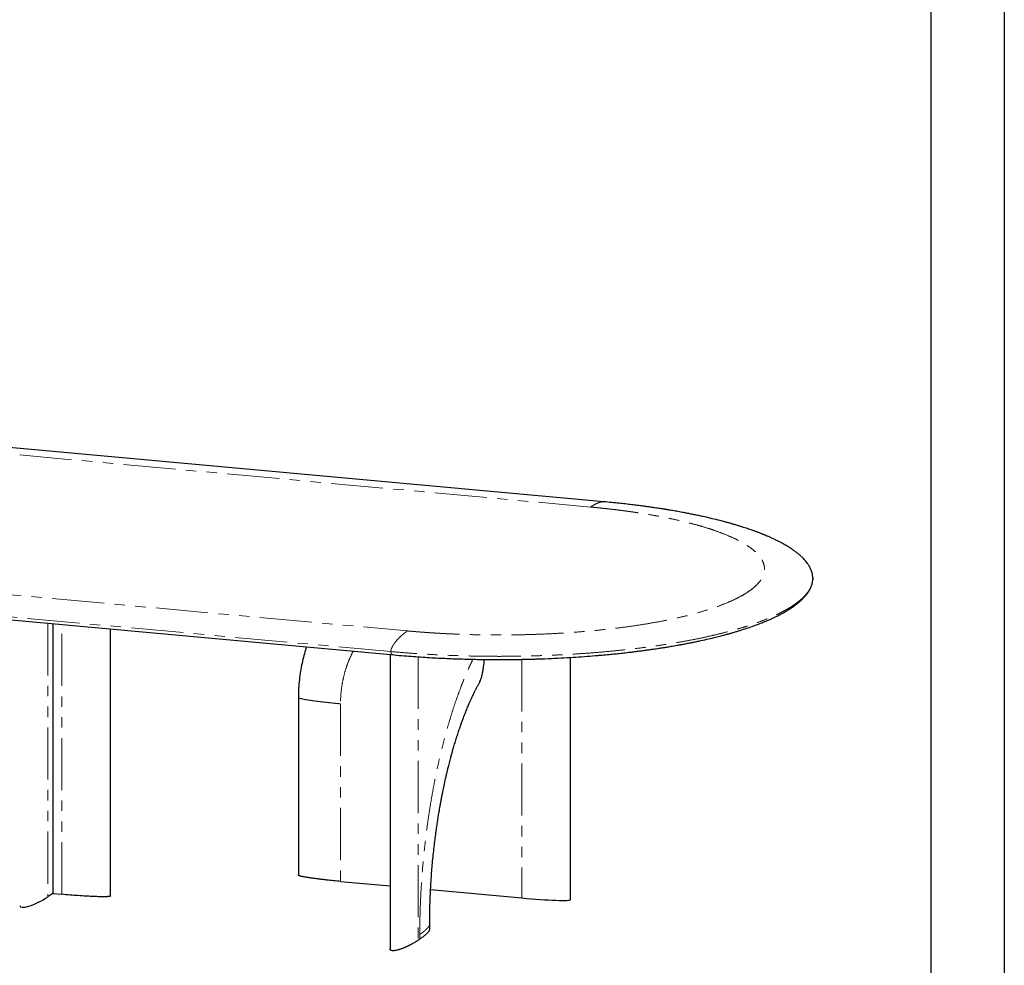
# Model space of a CAD drawing. Header units: millimetres. Extents: x -2064 to 15610, y -1415 to 32635.
# Tile 52 of 61: x 12447 to 14246, y 21283 to 23012. Entities that reach past the tile are written whole.
import ezdxf

# ---------------------------------------------------------------- set-up
doc = ezdxf.new("R2010")
doc.units = ezdxf.units.MM
doc.header["$LTSCALE"] = 15
doc.linetypes.add('SLD-Phantom', pattern=[12.7, 6.35, -1.27, 1.27, -1.27, 1.27, -1.27])
doc.linetypes.add('SLD-Solid', pattern=[0])
doc.layers.get('Defpoints').update_dxf_attribs({"color": 124})

msp = doc.modelspace()

# ---------------------------------------------------------------- linework, layer by layer
at = {"color": 8, "linetype": 'SLD-Phantom', "lineweight": 18}
for p, q in [((13489.973, 22120.61), (12081.909, 22249.199)), ((11747.338, 22022.617), (13155.402, 21894.029)), ((13124.987, 21856.338), (11716.923, 21984.926)), ((12497.775, 21908.034), (12497.775, 21407.746)), ((12523.465, 21412.413), (12523.465, 21905.688)), ((13174.854, 21846.728), (13174.854, 21328.382)), ((13364.299, 21842.12), (13364.299, 21405.754)), ((13032.989, 21760.77), (13032.989, 21436.01)), ((13177.896, 21330.441), (13177.896, 21338.988))]:
    msp.add_line(p, q, dxfattribs=at)
at = {"color": 7, "linetype": 'SLD-Solid', "lineweight": 25}
for p, q in [((12506.899, 21907.201), (12506.899, 21413.926)), ((13453.432, 21402.631), (13453.432, 21845.635)), ((12956.024, 21772.102), (12956.024, 21447.342)), ((13032.989, 21436.01), (13123.656, 21427.73)), ((13197.655, 21420.972), (13364.299, 21405.754)), ((12506.899, 21413.926), (12497.775, 21407.746)), ((12506.899, 21413.926), (12523.465, 21412.413)), ((13195.962, 21349.207), (13195.962, 21357.754)), ((13177.896, 21330.441), (13174.854, 21328.382))]:
    msp.add_line(p, q, dxfattribs=at)
msp.add_lwpolyline([(6907.528, 25546.967), (14111.768, 25546.967), (14111.768, 20544.089), (6907.528, 20544.089)], close=True)
at = {"color": 7, "linetype": 'SLD-Solid', "lineweight": 25, "flags": 128}
for points in [[(13514.475, 22130.238), (12781.56, 22197.17), (12106.411, 22258.827)], [(11722.836, 21978.804), (12370.622, 21919.646), (13130.9, 21850.215)], [(12612.597, 21409.32), (12612.597, 21676.144), (12612.597, 21897.548)]]:
    msp.add_lwpolyline(points, dxfattribs=at)
at = {"color": 7, "linetype": 'SLD-Solid', "lineweight": 25}
for centre, major_axis, ratio, start_param, end_param in [((12481.209, 21409.259), (34.307, 18.735), 0.25343159, 3.00676902, 5.07358485), ((13370.382, 21409.873), (83.049, -7.265), 0.05571721, 4.64395112, 6.28516572)]:
    msp.add_ellipse(centre, major_axis=major_axis, ratio=ratio, start_param=start_param, end_param=end_param, dxfattribs=at)
at = {"color": 8, "linetype": 'SLD-Phantom', "lineweight": 18}
for points, knots in [([(13155.402, 21894.029), (13156.053, 21893.97), (13157.353, 21893.851), (13159.308, 21893.676), (13161.264, 21893.504), (13163.223, 21893.333), (13165.183, 21893.164), (13167.146, 21892.998), (13169.112, 21892.834), (13171.079, 21892.672), (13173.049, 21892.512), (13175.021, 21892.354), (13176.995, 21892.198), (13178.971, 21892.044), (13180.95, 21891.893), (13182.93, 21891.743), (13184.913, 21891.596), (13186.899, 21891.451), (13188.886, 21891.308), (13190.876, 21891.167), (13192.868, 21891.028), (13194.862, 21890.892), (13196.858, 21890.757), (13198.857, 21890.625), (13200.858, 21890.495), (13202.861, 21890.367), (13204.866, 21890.241), (13206.873, 21890.117), (13208.883, 21889.996), (13210.895, 21889.876), (13212.909, 21889.759), (13214.926, 21889.643), (13216.944, 21889.53), (13218.965, 21889.419), (13220.988, 21889.31), (13223.013, 21889.204), (13225.041, 21889.099), (13227.071, 21888.997), (13229.103, 21888.896), (13231.137, 21888.798), (13233.173, 21888.702), (13235.212, 21888.608), (13237.253, 21888.516), (13239.296, 21888.427), (13241.341, 21888.339), (13243.389, 21888.254), (13245.438, 21888.17), (13254.657, 21887.806), (13271.094, 21887.266), (13294.833, 21886.781), (13318.64, 21886.587), (13342.475, 21886.684), (13366.263, 21887.07), (13389.927, 21887.745), (13413.429, 21888.71), (13439.315, 21890.101), (13467.398, 21892.031), (13497.408, 21894.631), (13526.666, 21897.716), (13555.058, 21901.267), (13582.451, 21905.273), (13608.728, 21909.718), (13633.789, 21914.578), (13657.513, 21919.837), (13679.797, 21925.472), (13700.564, 21931.454), (13719.707, 21937.763), (13737.142, 21944.37), (13752.817, 21951.245), (13766.644, 21958.361), (13778.561, 21965.688), (13788.541, 21973.191), (13796.519, 21980.841), (13802.46, 21988.605), (13806.363, 21996.449), (13808.186, 22004.339), (13807.923, 22012.242), (13805.597, 22020.124), (13801.196, 22027.951), (13794.737, 22035.69), (13786.273, 22043.307), (13775.816, 22050.771), (13763.412, 22058.047), (13749.134, 22065.108), (13733.024, 22071.92), (13716.636, 22077.911), (13700.522, 22083.137), (13685.116, 22087.655), (13668.833, 22091.979), (13651.702, 22096.101), (13633.785, 22100.012), (13615.131, 22103.695), (13595.77, 22107.146), (13581.252, 22109.473), (13572.081, 22110.853), (13568.511, 22111.38), (13564.926, 22111.899), (13561.324, 22112.41), (13557.708, 22112.913), (13554.076, 22113.408), (13550.429, 22113.895), (13546.766, 22114.375), (13543.088, 22114.846), (13539.394, 22115.309), (13535.685, 22115.765), (13531.961, 22116.212), (13528.221, 22116.652), (13524.465, 22117.084), (13520.695, 22117.507), (13516.909, 22117.923), (13513.107, 22118.331), (13509.29, 22118.731), (13505.458, 22119.123), (13501.61, 22119.507), (13497.747, 22119.883), (13493.869, 22120.252), (13491.272, 22120.491), (13489.973, 22120.61)], [0, 0, 0, 0, 0.00136296, 0.00272537, 0.00408726, 0.00544866, 0.00680958, 0.00817006, 0.00953012, 0.01088979, 0.01224908, 0.01360803, 0.01496665, 0.01632498, 0.01768303, 0.01904083, 0.02039842, 0.0217558, 0.02311301, 0.02447008, 0.02582702, 0.02718386, 0.02854063, 0.02989734, 0.03125404, 0.03261073, 0.03396745, 0.03532422, 0.03668107, 0.03803802, 0.03939509, 0.04075231, 0.04210971, 0.04346731, 0.04482513, 0.0461832, 0.04754154, 0.04890019, 0.05025916, 0.05161847, 0.05297816, 0.05433825, 0.05569876, 0.05705972, 0.05842114, 0.05978307, 0.06114552, 0.06250851, 0.07815264, 0.09375922, 0.10936601, 0.12501079, 0.14065493, 0.1562615, 0.17186829, 0.18751307, 0.20836009, 0.22916269, 0.25001047, 0.27085749, 0.29166009, 0.31250787, 0.33335488, 0.35415749, 0.37500527, 0.39585228, 0.41665489, 0.43750267, 0.45834968, 0.47915228, 0.50000007, 0.52084708, 0.54164968, 0.56249747, 0.58334448, 0.60414708, 0.62499487, 0.64584188, 0.66664448, 0.68749226, 0.70833928, 0.72914188, 0.74998966, 0.77083667, 0.79163928, 0.81248706, 0.8281312, 0.84373777, 0.85934456, 0.87498934, 0.89063348, 0.90624005, 0.92184684, 0.93749163, 0.94021699, 0.94294027, 0.94566167, 0.94838139, 0.95109962, 0.95381657, 0.95653242, 0.95924738, 0.96196165, 0.96467543, 0.96738891, 0.97010229, 0.97281577, 0.97552956, 0.97824385, 0.98095884, 0.98367472, 0.98639171, 0.98910998, 0.99182976, 0.99455122, 0.99727457, 1, 1, 1, 1]), ([(13514.472, 22130.201), (13514.177, 22130.234), (13513.19, 22130.345), (13511.295, 22130.181), (13508.722, 22129.728), (13505.813, 22128.88), (13502.733, 22127.716), (13499.548, 22126.263), (13496.327, 22124.568), (13493.131, 22122.696), (13491.016, 22121.299), (13489.973, 22120.61)], [0, 0, 0, 0, 0.03718874, 0.12457692, 0.23510209, 0.35484766, 0.48123133, 0.6115156, 0.74300548, 0.87321683, 1, 1, 1, 1]), ([(13895.947, 21987.152), (13895.858, 21985.934), (13895.615, 21982.625), (13893.986, 21977.236), (13891.178, 21971.001), (13887.242, 21964.841), (13882.272, 21958.766), (13876.286, 21952.785), (13869.269, 21946.875), (13861.185, 21941.01), (13852.022, 21935.204), (13841.781, 21929.469), (13830.537, 21923.852), (13818.313, 21918.363), (13805.206, 21913.045), (13791.263, 21907.905), (13776.531, 21902.95), (13760.954, 21898.157), (13744.459, 21893.508), (13727.059, 21889.016), (13708.773, 21884.692), (13689.742, 21880.573), (13670.001, 21876.665), (13649.709, 21872.999), (13628.918, 21869.577), (13607.682, 21866.401), (13585.916, 21863.456), (13563.523, 21860.731), (13540.535, 21858.236), (13516.988, 21855.982), (13493.066, 21853.987), (13468.814, 21852.256), (13444.426, 21850.8), (13419.953, 21849.618), (13395.446, 21848.704), (13370.804, 21848.055), (13345.922, 21847.668), (13320.845, 21847.551), (13295.622, 21847.709), (13270.451, 21848.143), (13245.381, 21848.851), (13220.609, 21849.828), (13196.178, 21851.063), (13172.137, 21852.556), (13148.35, 21854.286), (13132.775, 21855.654), (13124.987, 21856.338)], [0, 0, 0, 0, 0.01347951, 0.03661399, 0.05974842, 0.08288287, 0.10560426, 0.12832569, 0.1510471, 0.17376849, 0.19690292, 0.22003739, 0.24317187, 0.2663063, 0.28944075, 0.31216214, 0.33488357, 0.35760498, 0.38032636, 0.4034608, 0.42659526, 0.44972974, 0.47286418, 0.49599863, 0.51872001, 0.54144145, 0.56416286, 0.58688424, 0.61001868, 0.63315314, 0.65628762, 0.67942206, 0.70255651, 0.72527789, 0.74799932, 0.77072073, 0.79344212, 0.81657656, 0.83971102, 0.8628455, 0.88597994, 0.90911437, 0.93183568, 0.95455704, 0.97727846, 1, 1, 1, 1]), ([(13155.402, 21894.029), (13153.61, 21892.815), (13151.751, 21891.466), (13147.985, 21888.524), (13146.079, 21886.931), (13142.335, 21883.562), (13140.498, 21881.788), (13137.02, 21878.155), (13135.38, 21876.297), (13133.153, 21873.537), (13132.449, 21872.622), (13131.129, 21870.814), (13130.513, 21869.922), (13129.376, 21868.175), (13128.856, 21867.32), (13127.914, 21865.659), (13127.493, 21864.853), (13126.752, 21863.299), (13126.432, 21862.551), (13125.89, 21861.121), (13125.669, 21860.439), (13125.146, 21858.498), (13124.987, 21857.345), (13124.987, 21856.338)], [0, 0, 0, 0, 0.125, 0.125, 0.25, 0.25, 0.375, 0.375, 0.5, 0.5, 0.5625, 0.5625, 0.625, 0.625, 0.6875, 0.6875, 0.75, 0.75, 0.8125, 0.8125, 0.875, 0.875, 1, 1, 1, 1]), ([(13056.362, 21857.022), (13055.678, 21855.787), (13052.839, 21850.66), (13048.65, 21841.143), (13043.836, 21828.531), (13039.918, 21815.493), (13036.834, 21802.13), (13034.63, 21788.509), (13033.245, 21774.712), (13033.075, 21765.417), (13032.989, 21760.77)], [0, 0, 0, 0, 0.04331742, 0.17982472, 0.31632318, 0.45281709, 0.58989422, 0.72697511, 0.86348105, 1, 1, 1, 1]), ([(13124.987, 21856.338), (13124.993, 21856.086), (13125.006, 21855.566), (13125.147, 21854.553), (13125.516, 21853.383), (13126.213, 21852.273), (13127.191, 21851.367), (13128.462, 21850.703), (13129.731, 21850.329), (13130.583, 21850.274), (13130.904, 21850.253)], [0, 0, 0, 0, 0.03760708, 0.07766096, 0.17133633, 0.29190834, 0.44562821, 0.63567117, 0.86295229, 1, 1, 1, 1]), ([(13177.896, 21338.988), (13177.928, 21346.161), (13177.992, 21360.491), (13178.512, 21382.22), (13179.344, 21404.067), (13180.516, 21426.044), (13182.008, 21447.956), (13183.809, 21469.742), (13185.911, 21491.349), (13188.324, 21512.902), (13191.059, 21534.499), (13194.115, 21556.079), (13197.489, 21577.574), (13201.161, 21598.825), (13205.128, 21619.823), (13209.353, 21640.391), (13213.818, 21660.479), (13218.509, 21680.042), (13223.451, 21699.198), (13228.667, 21718.031), (13234.147, 21736.482), (13239.882, 21754.484), (13245.829, 21771.9), (13251.988, 21788.72), (13258.302, 21804.821), (13264.757, 21820.125), (13270.332, 21832.597), (13273.822, 21839.707), (13275.069, 21842.246)], [0, 0, 0, 0, 0.03947716, 0.07886029, 0.11822588, 0.1576505, 0.19716072, 0.23587467, 0.2745363, 0.3132182, 0.35199279, 0.39146954, 0.4308525, 0.47021815, 0.50964307, 0.54915352, 0.58786746, 0.6265291, 0.66521099, 0.70398558, 0.74346233, 0.78284529, 0.82221094, 0.86163586, 0.90114631, 0.93986025, 0.97852189, 1, 1, 1, 1]), ([(12956.039, 21772.102), (12956.036, 21772.086), (12956.009, 21771.906), (12956.538, 21771.523), (12957.828, 21770.969), (12959.952, 21770.348), (12962.861, 21769.663), (12966.59, 21768.918), (12971.105, 21768.123), (12976.649, 21767.243), (12983.21, 21766.296), (12990.727, 21765.301), (12998.789, 21764.313), (13007.211, 21763.351), (13015.81, 21762.433), (13024.408, 21761.568), (13030.154, 21761.034), (13032.989, 21760.77)], [0, 0, 0, 0, 0.0021594, 0.02377278, 0.05159193, 0.08705917, 0.13090711, 0.18334687, 0.24416173, 0.31276431, 0.39953018, 0.49353436, 0.59274966, 0.69502707, 0.79825091, 0.90047107, 1, 1, 1, 1]), ([(13177.896, 21338.988), (13178.922, 21339.696), (13181.003, 21341.131), (13183.915, 21343.321), (13186.665, 21345.546), (13189.166, 21347.765), (13191.356, 21349.933), (13193.169, 21352.002), (13194.518, 21353.858), (13195.394, 21355.479), (13195.881, 21356.734), (13195.914, 21357.474), (13195.926, 21357.755)], [0, 0, 0, 0, 0.116579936, 0.236312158, 0.357220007, 0.477019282, 0.593231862, 0.703340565, 0.804970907, 0.88532628, 0.956559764, 1, 1, 1, 1])]:
    msp.add_open_spline(points, degree=3, knots=knots, dxfattribs=at)
at = {"color": 7, "linetype": 'SLD-Solid', "lineweight": 25}
for points, knots in [([(13896.216, 21990.235), (13896.191, 21991.226), (13896.137, 21993.298), (13895.751, 21996.333), (13895.228, 21999.015), (13894.649, 22001.257), (13894.11, 22003.016), (13893.545, 22004.621), (13892.984, 22006.052), (13892.447, 22007.307), (13891.94, 22008.412), (13891.428, 22009.464), (13890.855, 22010.579), (13890.17, 22011.835), (13889.358, 22013.233), (13888.161, 22015.163), (13886.51, 22017.595), (13884.307, 22020.505), (13881.808, 22023.487), (13879.277, 22026.231), (13876.841, 22028.674), (13874.655, 22030.738), (13872.493, 22032.675), (13870.345, 22034.508), (13868.149, 22036.301), (13865.848, 22038.101), (13863.462, 22039.89), (13861.089, 22041.598), (13858.851, 22043.152), (13856.782, 22044.544), (13854.659, 22045.932), (13852.257, 22047.457), (13849.361, 22049.235), (13846.029, 22051.203), (13842.341, 22053.294), (13838.887, 22055.173), (13835.762, 22056.817), (13833.03, 22058.216), (13830.184, 22059.636), (13827.223, 22061.075), (13824.152, 22062.528), (13821.085, 22063.941), (13818.161, 22065.255), (13815.679, 22066.345), (13813.641, 22067.225), (13812.017, 22067.917), (13810.611, 22068.51), (13809.428, 22069.003), (13808.465, 22069.402), (13807.572, 22069.769), (13806.548, 22070.187), (13805.175, 22070.744), (13803.386, 22071.461), (13801.162, 22072.34), (13798.607, 22073.333), (13795.884, 22074.372), (13793.16, 22075.393), (13790.506, 22076.369), (13787.261, 22077.544), (13783.478, 22078.883), (13779.075, 22080.399), (13774.577, 22081.909), (13769.742, 22083.488), (13764.462, 22085.163), (13759.689, 22086.631), (13755.768, 22087.807), (13753.052, 22088.609), (13750.883, 22089.242), (13749.207, 22089.725), (13747.751, 22090.142), (13746.167, 22090.593), (13744.167, 22091.156), (13741.671, 22091.851), (13738.671, 22092.675), (13735.155, 22093.625), (13731.141, 22094.688), (13723.618, 22096.64), (13712.7, 22099.344), (13700.339, 22102.203), (13690.024, 22104.466), (13681.805, 22106.201), (13673.649, 22107.858), (13665.71, 22109.414), (13658.625, 22110.753), (13652.484, 22111.879), (13647.248, 22112.817), (13642.362, 22113.671), (13637.854, 22114.443), (13634.356, 22115.03), (13631.846, 22115.446), (13630.275, 22115.704), (13628.974, 22115.916), (13627.77, 22116.112), (13626.373, 22116.338), (13624.327, 22116.666), (13621.434, 22117.124), (13617.607, 22117.722), (13612.926, 22118.438), (13607.336, 22119.273), (13600.81, 22120.221), (13593.321, 22121.273), (13584.88, 22122.415), (13575.466, 22123.635), (13565.13, 22124.91), (13553.865, 22126.227), (13541.661, 22127.568), (13528.451, 22128.932), (13519.234, 22129.793), (13514.475, 22130.238)], [0, 0, 0, 0, 0.01434186, 0.02998597, 0.0469341, 0.05749761, 0.06748682, 0.07645039, 0.08438842, 0.09143142, 0.09740685, 0.1027902, 0.10884409, 0.11563637, 0.12316683, 0.13141847, 0.14661287, 0.16243268, 0.17887709, 0.19568595, 0.20806059, 0.21951757, 0.23005746, 0.24026456, 0.2501185, 0.2603664, 0.27096778, 0.28097273, 0.28998065, 0.29799221, 0.30526856, 0.31429769, 0.3247178, 0.33649374, 0.3489875, 0.36195579, 0.3703017, 0.37883256, 0.38754822, 0.39644852, 0.40553331, 0.41470775, 0.4230812, 0.43043494, 0.43549803, 0.43993242, 0.4437384, 0.44691624, 0.44946615, 0.45146166, 0.45403828, 0.45758338, 0.46228054, 0.4680175, 0.47478407, 0.48180206, 0.48857664, 0.49510801, 0.50139638, 0.5122946, 0.52239024, 0.53267784, 0.54378713, 0.55571715, 0.56846659, 0.57558245, 0.58147563, 0.58614694, 0.58959702, 0.59225152, 0.59546664, 0.59969577, 0.60493841, 0.61119394, 0.61846158, 0.62674044, 0.63583508, 0.66415173, 0.69164398, 0.70717406, 0.72243024, 0.73741329, 0.75197139, 0.76549468, 0.77535039, 0.78452943, 0.79303239, 0.80085987, 0.80792055, 0.81107399, 0.81375892, 0.81597545, 0.81773283, 0.81991658, 0.82311051, 0.82817131, 0.83463434, 0.8424989, 0.85176407, 0.86263564, 0.87495685, 0.88872623, 0.90394214, 0.92060276, 0.93837015, 0.95752704, 0.97807112, 1, 1, 1, 1]), ([(13130.9, 21850.215), (13136.906, 21849.684), (13148.688, 21848.641), (13166.274, 21847.292), (13183.311, 21846.124), (13199.782, 21845.133), (13215.651, 21844.301), (13230.891, 21843.614), (13245.479, 21843.058), (13259.6, 21842.613), (13273.215, 21842.269), (13286.288, 21842.018), (13298.579, 21841.852), (13310.079, 21841.758), (13320.781, 21841.724), (13330.943, 21841.738), (13340.595, 21841.794), (13349.972, 21841.888), (13359.06, 21842.018), (13368.073, 21842.183), (13377.019, 21842.383), (13385.896, 21842.618), (13399.764, 21843.041), (13418.457, 21843.752), (13441.352, 21844.875), (13463.173, 21846.18), (13483.786, 21847.628), (13499.77, 21848.914), (13511.769, 21849.965), (13520.408, 21850.76), (13529.871, 21851.677), (13540.145, 21852.728), (13551.208, 21853.928), (13561.612, 21855.126), (13571.216, 21856.29), (13579.648, 21857.356), (13587.762, 21858.425), (13595.18, 21859.44), (13601.735, 21860.367), (13607.452, 21861.199), (13612.354, 21861.931), (13616.494, 21862.562), (13619.929, 21863.094), (13622.975, 21863.573), (13626.014, 21864.058), (13629.41, 21864.607), (13633.311, 21865.248), (13637.792, 21865.999), (13642.893, 21866.873), (13648.477, 21867.854), (13654.509, 21868.941), (13660.941, 21870.134), (13667.677, 21871.422), (13674.49, 21872.766), (13681.167, 21874.125), (13690.496, 21876.082), (13702.169, 21878.654), (13713.23, 21881.258), (13721.131, 21883.204), (13726.077, 21884.454), (13730.589, 21885.621), (13734.497, 21886.653), (13737.574, 21887.481), (13739.918, 21888.12), (13741.622, 21888.589), (13743.073, 21888.992), (13744.606, 21889.421), (13746.465, 21889.944), (13748.803, 21890.611), (13751.534, 21891.4), (13754.543, 21892.282), (13757.66, 21893.212), (13763.816, 21895.081), (13772.404, 21897.799), (13783.064, 21901.398), (13793.378, 21905.102), (13803.586, 21909.023), (13813.559, 21913.144), (13822.03, 21916.911), (13829.269, 21920.347), (13835.492, 21923.474), (13841.45, 21926.65), (13847.225, 21929.926), (13852.836, 21933.327), (13858.286, 21936.877), (13863.476, 21940.532), (13868.361, 21944.278), (13872.111, 21947.426), (13874.84, 21949.89), (13876.634, 21951.59), (13878.165, 21953.107), (13879.512, 21954.497), (13880.938, 21956.029), (13882.546, 21957.844), (13884.308, 21959.972), (13885.689, 21961.771), (13886.695, 21963.163), (13887.348, 21964.099), (13887.969, 21965.022), (13888.558, 21965.933), (13889.139, 21966.865), (13889.757, 21967.899), (13890.446, 21969.11), (13891.258, 21970.635), (13892.167, 21972.497), (13893.132, 21974.721), (13894.068, 21977.244), (13894.925, 21980.068), (13895.603, 21983.191), (13895.994, 21985.493), (13896.05, 21986.752), (13896.055, 21986.871)], [0, 0, 0, 0, 0.01789938, 0.0351167, 0.05165176, 0.06750433, 0.0826742, 0.09716121, 0.11096526, 0.12408614, 0.13709898, 0.14936188, 0.16087479, 0.17163769, 0.18165058, 0.19091355, 0.20016342, 0.20875626, 0.21726979, 0.2257308, 0.23413954, 0.24249628, 0.25080128, 0.27337396, 0.29556225, 0.31623465, 0.33622059, 0.35548535, 0.36318476, 0.37174293, 0.38117761, 0.39148991, 0.40268107, 0.41475247, 0.42335977, 0.43235734, 0.44100821, 0.44883553, 0.45583848, 0.46191323, 0.46719145, 0.4716726, 0.47535622, 0.47839184, 0.48163884, 0.48533132, 0.48957856, 0.49454694, 0.50023875, 0.50665462, 0.51338297, 0.52075906, 0.52873915, 0.53676133, 0.54465557, 0.55242177, 0.57022014, 0.58730562, 0.59394012, 0.60045756, 0.60644287, 0.61159657, 0.61591784, 0.61872871, 0.62102499, 0.62280646, 0.62462167, 0.6272758, 0.63041548, 0.634252, 0.6386106, 0.64300883, 0.64741882, 0.66485724, 0.68049196, 0.69575582, 0.71337093, 0.73047562, 0.74713383, 0.75959455, 0.77185362, 0.78414917, 0.79664441, 0.80954658, 0.8228586, 0.8367392, 0.85056561, 0.86418529, 0.87090859, 0.87699637, 0.88241016, 0.887155, 0.89190599, 0.89884326, 0.90659258, 0.91466001, 0.9180021, 0.92128634, 0.9245127, 0.92768118, 0.93079174, 0.93420198, 0.93839684, 0.94337922, 0.95003794, 0.95772582, 0.9664431, 0.97618995, 0.98696643, 0.9987724, 1, 1, 1, 1]), ([(13896.123, 21990.968), (13896.164, 21990.568), (13896.295, 21989.296), (13896.089, 21988.024), (13895.947, 21987.152)], [0, 0, 0, 0, 0.3141279, 1, 1, 1, 1]), ([(12970.788, 21864.837), (12970.488, 21863.98), (12968.68, 21858.806), (12965.903, 21848.895), (12962.499, 21834.946), (12959.74, 21820.24), (12957.659, 21804.823), (12956.287, 21788.716), (12956.113, 21777.699), (12956.024, 21772.102)], [0, 0, 0, 0, 0.02938748, 0.17724245, 0.33066242, 0.48964733, 0.65419626, 0.82431072, 1, 1, 1, 1]), ([(13123.656, 21850.877), (13123.656, 21779.083), (13123.656, 21599.659), (13123.656, 21420.258), (13123.656, 21312.641)], [0, 0, 0, 0, 0.40013389, 1, 1, 1, 1]), ([(13286.745, 21798.992), (13286.803, 21799.085), (13287.256, 21799.803), (13288.231, 21801.988), (13289.885, 21806.297), (13291.564, 21812.336), (13293.043, 21819.288), (13294.408, 21827.563), (13295.449, 21835.097), (13295.924, 21840.315), (13296.067, 21841.898)], [0, 0, 0, 0, 0.00764027, 0.05936138, 0.16509403, 0.32589474, 0.48695565, 0.64799055, 0.89321026, 1, 1, 1, 1]), ([(13195.962, 21357.754), (13195.988, 21363.644), (13196.039, 21375.201), (13196.435, 21392.389), (13197.03, 21408.989), (13197.818, 21424.978), (13198.766, 21440.324), (13199.848, 21455.003), (13201.1, 21469.71), (13202.516, 21484.348), (13204.088, 21498.813), (13205.704, 21512.298), (13207.334, 21524.798), (13208.95, 21536.315), (13210.508, 21546.73), (13211.983, 21556.078), (13213.358, 21564.392), (13214.641, 21571.842), (13215.872, 21578.746), (13217.117, 21585.493), (13218.449, 21592.468), (13220.177, 21601.202), (13222.373, 21611.796), (13224.389, 21620.988), (13225.844, 21627.385), (13226.608, 21630.697), (13227.311, 21633.7), (13227.895, 21636.163), (13228.333, 21637.994), (13228.808, 21639.964), (13229.443, 21642.575), (13230.35, 21646.249), (13231.433, 21650.559), (13232.652, 21655.311), (13234.13, 21660.945), (13235.899, 21667.506), (13237.996, 21675.034), (13240.357, 21683.219), (13242.983, 21691.975), (13245.807, 21701.003), (13248.678, 21709.805), (13251.519, 21718.165), (13254.835, 21727.545), (13258.608, 21737.709), (13262.024, 21746.393), (13264.524, 21752.502), (13266.121, 21756.322), (13267.607, 21759.802), (13268.787, 21762.513), (13269.641, 21764.449), (13270.281, 21765.89), (13270.996, 21767.485), (13271.913, 21769.509), (13273.096, 21772.083), (13274.547, 21775.186), (13276.27, 21778.795), (13278.27, 21782.879), (13280.552, 21787.409), (13283.122, 21792.331), (13285.223, 21796.254), (13286.477, 21798.466), (13286.767, 21798.979)], [0, 0, 0, 0, 0.03591609, 0.07046544, 0.10364792, 0.13546325, 0.16591129, 0.19499174, 0.22270431, 0.25330603, 0.28204518, 0.3089213, 0.33393403, 0.3570829, 0.37836751, 0.39704652, 0.41400671, 0.42924769, 0.44286422, 0.45663105, 0.47121786, 0.48662317, 0.51194193, 0.5391854, 0.54663744, 0.55422027, 0.56119127, 0.56667668, 0.57067685, 0.57342512, 0.57974115, 0.58803789, 0.59797118, 0.60870097, 0.62018845, 0.63637615, 0.65386045, 0.67263967, 0.69419498, 0.71671541, 0.73865005, 0.75989498, 0.78045069, 0.81173274, 0.84136892, 0.85267086, 0.86379159, 0.8743804, 0.88316347, 0.88783838, 0.891705, 0.89611606, 0.90228211, 0.91020196, 0.91987411, 0.9312967, 0.94446759, 0.95938437, 0.97604441, 0.99444492, 1, 1, 1, 1]), ([(13032.989, 21436.01), (13028.719, 21436.41), (13020.355, 21437.193), (13011.093, 21438.167), (13005.075, 21438.835), (13002.068, 21439.178), (12999.108, 21439.524), (12996.195, 21439.873), (12993.329, 21440.225), (12990.333, 21440.602), (12987.24, 21441.003), (12984.087, 21441.427), (12981.081, 21441.845), (12978.221, 21442.259), (12975.508, 21442.668), (12972.942, 21443.072), (12970.28, 21443.511), (12967.588, 21443.982), (12965.52, 21444.374), (12964.237, 21444.632), (12963.62, 21444.76), (12963.026, 21444.886), (12962.455, 21445.01), (12961.906, 21445.134), (12960.575, 21445.443), (12958.732, 21445.914), (12956.901, 21446.561), (12956.05, 21447.045), (12956.046, 21447.295), (12956.046, 21447.342)], [0, 0, 0, 0, 0.150033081, 0.293853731, 0.330515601, 0.366765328, 0.402606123, 0.43804131, 0.473074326, 0.507708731, 0.548491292, 0.587755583, 0.625510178, 0.661764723, 0.696530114, 0.729818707, 0.761644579, 0.801545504, 0.838053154, 0.847062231, 0.85584423, 0.864400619, 0.872732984, 0.880843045, 0.888732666, 0.932637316, 0.967154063, 0.993755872, 1, 1, 1, 1]), ([(12612.375, 21408.969), (12612.238, 21408.894), (12611.955, 21408.741), (12610.914, 21408.469), (12609.579, 21408.29), (12608.171, 21408.168), (12607.145, 21408.099), (12606.014, 21408.041), (12604.777, 21407.994), (12603.434, 21407.958), (12601.004, 21407.917), (12597.276, 21407.914), (12592.446, 21407.994), (12587.608, 21408.129), (12582.898, 21408.301), (12578.078, 21408.511), (12572.981, 21408.766), (12564.735, 21409.225), (12553.258, 21409.968), (12538.491, 21411.082), (12528.557, 21411.962), (12523.465, 21412.413)], [0, 0, 0, 0, 0.01059816, 0.02179452, 0.04819679, 0.05868106, 0.07011749, 0.08255763, 0.09604148, 0.11060046, 0.12625954, 0.17486451, 0.23113559, 0.2828736, 0.33240925, 0.38519767, 0.44127557, 0.50067356, 0.65869074, 0.82504148, 1, 1, 1, 1]), ([(12612.575, 21409.32), (12612.586, 21409.282), (12612.619, 21409.162), (12612.474, 21409.047), (12612.375, 21408.969)], [0, 0, 0, 0, 0.32076661, 1, 1, 1, 1]), ([(13195.925, 21349.207), (13195.932, 21349.091), (13195.967, 21348.541), (13195.649, 21347.596), (13195.125, 21346.393), (13194.429, 21345.222), (13193.585, 21344.023), (13192.561, 21342.756), (13190.715, 21340.705), (13187.728, 21337.851), (13183.248, 21334.178), (13179.709, 21331.708), (13177.896, 21330.441)], [0, 0, 0, 0, 0.01809242, 0.08505475, 0.14662275, 0.20556996, 0.26838795, 0.3351204, 0.40580375, 0.59384349, 0.79180014, 1, 1, 1, 1]), ([(13174.854, 21328.382), (13173.246, 21327.32), (13170.096, 21325.239), (13166.181, 21322.936), (13163.492, 21321.44), (13162.115, 21320.692), (13160.724, 21319.956), (13159.321, 21319.231), (13157.905, 21318.519), (13156.387, 21317.773), (13154.774, 21317.004), (13153.072, 21316.22), (13151.389, 21315.473), (13149.726, 21314.761), (13148.081, 21314.087), (13146.456, 21313.448), (13144.69, 21312.787), (13142.795, 21312.117), (13141.221, 21311.603), (13140.182, 21311.284), (13139.67, 21311.13), (13139.163, 21310.983), (13138.661, 21310.84), (13138.165, 21310.704), (13136.922, 21310.373), (13135.03, 21309.918), (13132.425, 21309.451), (13130.334, 21309.249), (13128.836, 21309.229), (13128.188, 21309.274), (13127.873, 21309.296)], [0, 0, 0, 0, 0.14770617, 0.28929626, 0.32538953, 0.36107704, 0.39636197, 0.43124758, 0.46573726, 0.49983451, 0.53998456, 0.57863989, 0.61580893, 0.6515012, 0.6857274, 0.71849971, 0.74983198, 0.78911407, 0.82505551, 0.83392486, 0.84257066, 0.85099434, 0.85919748, 0.86718176, 0.87494902, 0.91817274, 0.95215415, 0.97834338, 0.98946555, 1, 1, 1, 1]), ([(13127.873, 21309.296), (13127.574, 21309.33), (13126.958, 21309.401), (13125.863, 21309.66), (13125.144, 21309.991), (13124.652, 21310.342), (13124.375, 21310.597), (13124.142, 21310.878), (13123.954, 21311.186), (13123.811, 21311.52), (13123.668, 21312.007), (13123.683, 21312.385), (13123.694, 21312.641)], [0, 0, 0, 0, 0.06637926, 0.13650519, 0.30187, 0.36753592, 0.43916552, 0.51708155, 0.60153468, 0.69272171, 0.7907989, 1, 1, 1, 1])]:
    msp.add_open_spline(points, degree=3, knots=knots, dxfattribs=at)
at = {"layer": 'Defpoints'}
msp.add_lwpolyline([(6772.964, 25681.531), (14246.332, 25681.531), (14246.332, 20409.525), (6772.964, 20409.525)], close=True, dxfattribs=at)

doc.saveas('drawing.dxf')
